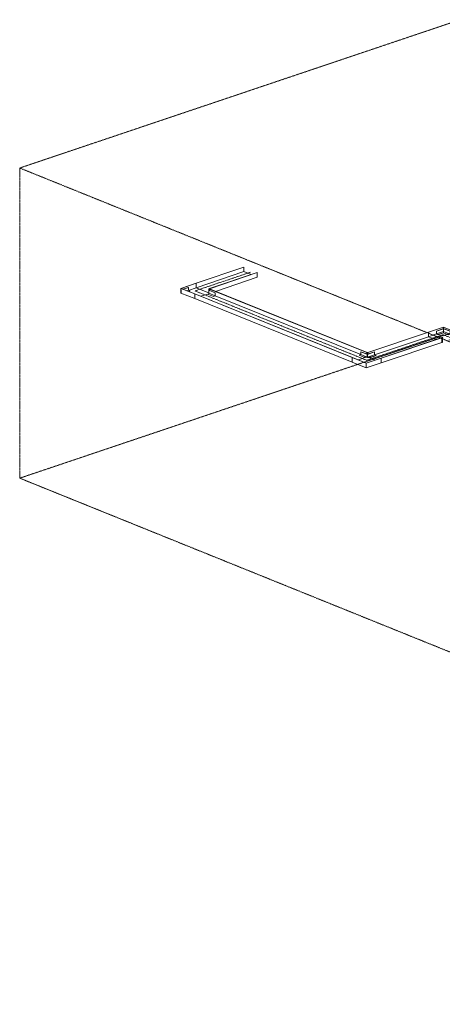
# Model space of a CAD drawing. Header units: millimetres. Extents: x 5617 to 168562, y 7718 to 149254.
# Tile 56 of 76: x 95301 to 99498, y 137081 to 146871. Entities that reach past the tile are written whole.
import ezdxf

# ---------------------------------------------------------------- set-up
doc = ezdxf.new("R2010")
doc.units = ezdxf.units.MM
doc.linetypes.add('Осевая', pattern=[14, 10, -2, 0, -2])
doc.linetypes.add('Скрыто_2_', pattern=[6, 3, -3])
doc.layers.add('Границы 3D вида', color=7, linetype='Скрыто_2_', lineweight=20, true_color=0x0080c0)
for name, color, linetype, lineweight in [('Кабельные лотки', 7, 'Continuous', 18), ('Осевая линия', 7, 'Осевая', 18), ('Соединительные детали кабельных лотков', 7, 'Continuous', 18)]:
    doc.layers.add(name, color=color, linetype=linetype, lineweight=lineweight)

# ---------------------------------------------------------------- blocks, each defined once
blk = doc.blocks.new('OSTEC_CLH - ЛН_ ЛП - СЛУМИ - Угол горизонтальный - ZS - Цинкование по методу Сендзимира-1215273-МКСС_К1_L01_1_КСБ_СС')
at = {"layer": 'Осевая линия'}
for p, q in [((80922.1, 141107), (80992.9, 141078.4)), ((80922.8, 141106.7), (80922.1, 141107)), ((81070.5, 141104.5), (80992.9, 141078.4))]:
    blk.add_line(p, q, dxfattribs=at)
at = {"layer": 'Соединительные детали кабельных лотков'}
for p, q in [((80848.3, 141105.4), (80850.2, 141106)), ((80848.3, 141058.9), (80848.3, 141105.4)), ((80986.5, 141049.5), (80848.3, 141105.4)), ((80986.7, 141050.8), (80850.2, 141106)), ((80909.6, 141081.9), (80987.2, 141108.1)), ((80986.5, 141049.5), (81137.9, 141100.5)), ((81136.2, 141101.2), (80986.7, 141050.8)), ((80994.1, 141154.5), (80996, 141155.1)), ((80994.1, 141139.7), (80994.1, 141154.5)), ((80999.2, 141152.5), (80994.1, 141154.5)), ((80996, 141155.1), (80999.4, 141153.8)), ((80999.2, 141152.5), (81004.8, 141154.3)), ((80999.2, 141137.6), (80999.2, 141152.5)), ((81003.1, 141155), (80999.4, 141153.8)), ((81004.8, 141154.3), (81003.1, 141155)), ((81004.8, 141154.3), (81004.8, 141139.5)), ((81076.7, 141081.1), (81011.1, 141107.7)), ((81137.9, 141100.5), (81136.2, 141101.2)), ((81137.9, 141100.5), (81137.9, 141054)), ((80986.5, 141003), (80848.3, 141058.9)), ((81137.9, 141054), (80986.5, 141003)), ((80986.5, 141003), (80986.5, 141049.5))]:
    blk.add_line(p, q, dxfattribs=at)
blk = doc.blocks.new('OSTEC_U - ЛН_ ЛП - СЛУМИ - OSTEC_U - ЛН_ ЛП - СЛУМИ-V119-МКСС_К1_L01_1_КСБ_СС')
at = {"layer": 'Соединительные детали кабельных лотков'}
for p, q in [((70605.6, 143534.6), (70623.3, 143540.6)), ((70605.6, 143534.6), (70653.5, 143515.3)), ((70605.6, 143533.8), (70605.6, 143534.6)), ((70653.5, 143514.4), (70605.6, 143533.8)), ((70624, 143569.7), (70623.3, 143569.5)), ((70623.3, 143569.5), (70687.4, 143543.6)), ((70623.3, 143540.6), (70623.3, 143569.5)), ((70623.3, 143540.6), (70686.6, 143515)), ((70687.4, 143544.1), (70624, 143569.7)), ((70686.5, 143543.6), (70686.5, 143513.8)), ((70686.6, 143543.4), (70687.4, 143543.6)), ((70686.6, 143543.4), (70686.6, 143513.7)), ((70756.9, 143567.5), (70687.4, 143544.1)), ((70687.4, 143543.6), (70757.5, 143567.2)), ((70687.4, 143543.6), (70687.4, 143514.7)), ((70687.4, 143543.6), (70688.1, 143543.4)), ((70687.4, 143514.7), (70687.4, 143543.6)), ((70688.1, 143513.6), (70688.1, 143543.4)), ((70688.1, 143514.9), (70757.5, 143538.3)), ((70688.3, 143513.8), (70688.3, 143543.6)), ((70721.3, 143514.1), (70773.7, 143531.8)), ((70773.7, 143530.9), (70721.3, 143513.3)), ((70757.5, 143567.2), (70756.9, 143567.5)), ((70757.5, 143567.2), (70757.5, 143538.3)), ((70757.5, 143538.3), (70773.7, 143531.8)), ((70773.7, 143531.8), (70773.7, 143530.9)), ((70653.5, 143515.3), (70686.6, 143514.7)), ((70653.5, 143514.4), (70653.5, 143515.3)), ((70687.4, 143513.8), (70653.5, 143514.4)), ((70721.3, 143513.3), (70687.4, 143513.8)), ((70688.6, 143514.7), (70721.3, 143514.1)), ((70721.3, 143514.1), (70721.3, 143513.3))]:
    blk.add_line(p, q, dxfattribs=at)
for points in [[(70686.8, 143543.8, 0), (70686.6, 143543.8, 0), (70686.5, 143543.7, 0), (70686.5, 143543.6, 0), (70686.5, 143543.6, 0), (70686.5, 143543.5, 0)], [(70688.1, 143543.4, 0), (70688.2, 143543.5, 0), (70688.3, 143543.5, 0), (70688.3, 143543.6, 0), (70688.2, 143543.7, 0), (70688.2, 143543.7, 0), (70688, 143543.8, 0)], [(70686.5, 143513.7, 0), (70686.5, 143513.8, 0), (70686.5, 143513.9, 0)], [(70688.3, 143513.8, 0), (70688.3, 143513.8, 0), (70688.2, 143513.7, 0), (70688.1, 143513.6, 0)]]:
    blk.add_polyline3d(points, dxfattribs=at)
blk = doc.blocks.new('OSTEC_CLH - ЛН_ ЛП - СЛУМИ - Угол горизонтальный - ZS - Цинкование по методу Сендзимира-V120-МКСС_К1_L01_1_КСБ_СС')
at = {"layer": 'Осевая линия'}
for p, q in [((69053.3, 144200.3), (68975.8, 144174.2)), ((69046.5, 144145.6), (68975.8, 144174.2)), ((69052.6, 144200.1), (69053.3, 144200.3))]:
    blk.add_line(p, q, dxfattribs=at)
at = {"layer": 'Соединительные детали кабельных лотков'}
for p, q in [((68834.5, 144199.8), (68985.9, 144250.8)), ((68838.1, 144199.7), (68987.6, 144250.1)), ((68910, 144179.9), (68987.6, 144206)), ((68985.9, 144250.8), (68987.6, 144250.1)), ((68987.6, 144250.1), (68987.6, 144206)), ((68987.6, 144206), (69111.7, 144155.8)), ((68834.5, 144153.3), (68834.5, 144199.8)), ((68834.5, 144199.8), (68972.7, 144143.9)), ((68972.7, 144097.4), (68834.5, 144153.3)), ((68974.6, 144144.5), (68838.1, 144199.7)), ((68972.7, 144143.9), (68974.6, 144144.5)), ((68972.7, 144143.9), (68972.7, 144097.4)), ((69034, 144120.5), (69111.5, 144146.6)), ((69113.4, 144195.1), (69119, 144197)), ((69113.4, 144180.2), (69113.4, 144195.1)), ((69113.4, 144195.1), (69118.5, 144193)), ((69120.7, 144196.3), (69117, 144195)), ((69120.4, 144193.7), (69117, 144195)), ((69118.5, 144193), (69120.4, 144193.7)), ((69118.5, 144193), (69118.5, 144178.2)), ((69119, 144195.7), (69119, 144197)), ((69119, 144197), (69120.7, 144196.3)), ((69120.7, 144196.3), (69120.7, 144193.6))]:
    blk.add_line(p, q, dxfattribs=at)
blk = doc.blocks.new('OSTEC_U - ЛН_ ЛП - СЛУМИ - OSTEC_U - ЛН_ ЛП - СЛУМИ-V121-МКСС_К1_L01_1_КСБ_СС')
at = {"layer": 'Соединительные детали кабельных лотков'}
for p, q in [((68908.9, 144209.2), (68857.5, 144191.9)), ((68858.1, 144191.7), (68909.5, 144209)), ((68909.5, 144209), (68908.9, 144209.2)), ((68909.5, 144209), (68909.5, 144180.1)), ((68838.4, 144185.4), (68838.4, 144155.6)), ((68838.4, 144185.4), (68838.4, 144155.6)), ((68897, 144175.9), (68909.5, 144180.1)), ((68909.5, 144180.1), (68925.7, 144173.6)), ((68913.2, 144169.3), (68925.7, 144173.6)), ((68925.7, 144172.7), (68914.3, 144168.9)), ((68925.7, 144173.6), (68925.7, 144172.7))]:
    blk.add_line(p, q, dxfattribs=at)
blk = doc.blocks.new('OSTEC_U - ЛН_ ЛП - СЛУМИ - OSTEC_U - ЛН_ ЛП - СЛУМИ-V122-МКСС_К1_L01_1_КСБ_СС')
at = {"layer": 'Соединительные детали кабельных лотков'}
for p, q in [((69112.2, 144151.9), (69110.6, 144139.3)), ((69110.6, 144139.3), (69158.5, 144120)), ((69110.6, 144139.3), (69110.6, 144138.5)), ((69158.5, 144119.1), (69110.6, 144138.5)), ((69112.2, 144180.8), (69111.6, 144180.5)), ((69111.6, 144150.8), (69111.6, 144180.5)), ((69111.7, 144181), (69112.2, 144180.8)), ((69111.7, 144181), (69111.7, 144151.3)), ((69113.4, 144181.2), (69112.2, 144180.8)), ((69112.2, 144180.8), (69176.2, 144154.9)), ((69112.2, 144151.9), (69176.2, 144125.9)), ((69176.9, 144155.1), (69112.8, 144181)), ((69176.2, 144125.9), (69158.5, 144120)), ((69176.9, 144125.3), (69158.5, 144119.1)), ((69158.5, 144120), (69158.5, 144119.1)), ((69176.2, 144154.9), (69176.9, 144155.1)), ((69176.2, 144154.9), (69176.2, 144125.9)), ((69176.9, 144155.1), (69176.9, 144125.3))]:
    blk.add_line(p, q, dxfattribs=at)
for points in [[(69111.6, 144180.5, 0), (69111.8, 144180.5, 0), (69112, 144180.4, 0), (69112.2, 144180.4, 0), (69112.4, 144180.4, 0), (69112.6, 144180.5, 0), (69112.8, 144180.5, 0)], [(69112, 144150.7, 0), (69111.8, 144150.7, 0), (69111.6, 144150.8, 0)], [(69112.7, 144181, 0), (69112.5, 144181.1, 0), (69112.3, 144181.1, 0)]]:
    blk.add_polyline3d(points, dxfattribs=at)
blk = doc.blocks.new('OSTEC_CLH - ЛН_ ЛП - СЛУМИ - Угол горизонтальный - ZS - Цинкование по методу Сендзимира-V105-МКСС_К1_L01_1_КСБ_СС')
at = {"layer": 'Осевая линия'}
for p, q in [((81343.8, 141196.6), (81421.3, 141222.8)), ((81492.1, 141194.1), (81421.3, 141222.8)), ((81491.4, 141194.4), (81492.1, 141194.1))]:
    blk.add_line(p, q, dxfattribs=at)
at = {"layer": 'Соединительные детали кабельных лотков'}
for p, q in [((81427.8, 141298.2), (81276.3, 141247.1)), ((81278.1, 141246.4), (81427.6, 141296.8)), ((81427.6, 141296.8), (81564.1, 141241.6)), ((81427.6, 141296.8), (81427.6, 141282)), ((81427.8, 141298.2), (81566, 141242.2)), ((81276.3, 141247.1), (81278.1, 141246.4)), ((81278.1, 141202.3), (81278.1, 141246.4)), ((81357.9, 141229.2), (81278.1, 141202.3)), ((81278.1, 141202.3), (81350, 141173.2)), ((81415, 141195.2), (81409.5, 141193.3)), ((81409.5, 141193.3), (81411.2, 141192.6)), ((81411.2, 141192.6), (81414.9, 141193.8)), ((81411.2, 141146.1), (81411.2, 141192.6)), ((81418.2, 141192.5), (81414.9, 141193.8)), ((81414.9, 141193.8), (81414.9, 141147.4)), ((81415, 141195.2), (81420.1, 141193.1)), ((81420.1, 141193.1), (81418.2, 141192.5)), ((81418.2, 141192.5), (81418.2, 141146)), ((81564.1, 141197.5), (81479.6, 141169)), ((81491.1, 141227), (81564.1, 141197.5)), ((81566, 141242.2), (81564.1, 141241.6)), ((81564.1, 141241.6), (81564.1, 141197.5)), ((81414.9, 141147.4), (81411.2, 141146.1)), ((81414.9, 141147.4), (81418.2, 141146))]:
    blk.add_line(p, q, dxfattribs=at)
blk = doc.blocks.new('OSTEC_U - ЛН_ ЛП - СЛУМИ - OSTEC_U - ЛН_ ЛП - СЛУМИ-V128-МКСС_К1_L01_1_КСБ_СС')
at = {"layer": 'Соединительные детали кабельных лотков'}
for p, q in [((71443.9, 143799), (71373.7, 143775.3)), ((71373.7, 143775.3), (71374.3, 143775.1)), ((71373.7, 143745.6), (71373.7, 143775.3)), ((71390.5, 143738.8), (71373.7, 143745.6)), ((71374.3, 143775.1), (71444.5, 143798.7)), ((71374.3, 143746.2), (71374.3, 143775.1)), ((71374.3, 143746.2), (71444.5, 143769.8)), ((71390.5, 143739.6), (71374.3, 143746.2)), ((71390.5, 143739.6), (71442.9, 143757.3)), ((71442.9, 143756.5), (71390.5, 143738.8)), ((71390.5, 143738.8), (71390.5, 143739.6)), ((71442.9, 143757.3), (71444.5, 143769.8)), ((71444.5, 143769.8), (71442.9, 143757.3)), ((71442.9, 143756.5), (71442.9, 143757.3)), ((71442.9, 143757.3), (71490.8, 143738)), ((71442.9, 143757.3), (71442.9, 143756.5)), ((71490.8, 143737.1), (71442.9, 143756.5)), ((71444, 143799), (71444.5, 143798.7)), ((71444.5, 143798.7), (71445, 143799)), ((71444.5, 143769.8), (71444.5, 143798.7)), ((71444.5, 143798.7), (71508.5, 143772.8)), ((71444.5, 143798.7), (71444.5, 143769.8)), ((71444.5, 143769.8), (71508.5, 143743.9)), ((71444.8, 143799), (71444.6, 143799.1)), ((71509.2, 143773.1), (71445.1, 143799)), ((71508.5, 143743.9), (71490.8, 143738)), ((71509.2, 143743.3), (71490.8, 143737.1)), ((71490.8, 143738), (71490.8, 143737.1)), ((71508.5, 143772.8), (71509.2, 143773.1)), ((71508.5, 143772.8), (71508.5, 143743.9)), ((71509.2, 143773.1), (71509.2, 143743.3))]:
    blk.add_line(p, q, dxfattribs=at)
blk.add_polyline3d([(71444.8, 143799, 0), (71444.6, 143799.1, 0), (71444.4, 143799.1, 0)], dxfattribs=at)

msp = doc.modelspace()

# ---------------------------------------------------------------- linework, layer by layer
at = {"layer": 'Границы 3D вида'}
for p, q in [((99676.6, 146870.9), (95300.8, 145396.2)), ((95300.8, 142312.4), (95300.8, 145396.2)), ((108233.2, 140165), (95300.8, 145396.2)), ((95300.8, 142312.4), (99676.6, 143787.1)), ((108233.2, 137081.2), (95300.8, 142312.4))]:
    msp.add_line(p, q, dxfattribs=at)
at = {"layer": 'Кабельные лотки'}
for p, q in [((97052.4, 144250.8), (97525.8, 144410.4)), ((97054.1, 144250.1), (97527.5, 144409.7)), ((97525.8, 144410.4), (97527.5, 144409.7)), ((97527.5, 144409.7), (97527.5, 144365.6)), ((97054.1, 144206), (97527.5, 144365.6)), ((97185.5, 144197), (97659, 144356.5)), ((97187.2, 144196.3), (97660.7, 144355.8)), ((97246.2, 144169.7), (97660.7, 144309.4)), ((97527.5, 144365.6), (97599.5, 144336.5)), ((97659, 144356.5), (97660.7, 144355.8)), ((97660.7, 144355.8), (97660.7, 144309.4)), ((97054.1, 144250.1), (97052.4, 144250.8)), ((97054.1, 144206), (97054.1, 144250.1)), ((97178.2, 144155.8), (97054.1, 144206)), ((97039.2, 144143.9), (97041.1, 144144.5)), ((97039.2, 144097.4), (97039.2, 144143.9)), ((98603, 143511.3), (97039.2, 144143.9)), ((98604.9, 143512), (97041.1, 144144.5)), ((97100.6, 144120.5), (97178, 144146.6)), ((97185, 144193), (97186.9, 144193.7)), ((97185, 144178.2), (97185, 144193)), ((98748.9, 143560.5), (97185, 144193)), ((97187.2, 144196.3), (97185.5, 144197)), ((97185.5, 144197), (97185.5, 144195.7)), ((98750.7, 143561.1), (97186.9, 144193.7)), ((97187.2, 144193.6), (97187.2, 144196.3)), ((98689.4, 143540.4), (97242.3, 144125.8)), ((98603, 143464.9), (97039.2, 144097.4)), ((98757.8, 143561), (99359.8, 143763.9)), ((98759.5, 143560.3), (99361.5, 143763.2)), ((98824.6, 143538.1), (99361.5, 143719.1)), ((99359.8, 143763.9), (99361.5, 143763.2)), ((99361.5, 143763.2), (99361.5, 143719.1)), ((99361.5, 143719.1), (99433.4, 143690)), ((98890.9, 143507.1), (99492.9, 143710)), ((98892.6, 143506.5), (99494.6, 143709.3)), ((98892.6, 143460), (99494.6, 143662.9)), ((99492.9, 143710), (99494.6, 143709.3)), ((99494.6, 143709.3), (99494.6, 143662.9)), ((98750.7, 143561.1), (98748.9, 143560.5)), ((98748.9, 143560.5), (98748.9, 143545.6)), ((98759.5, 143560.3), (98757.8, 143561)), ((98759.5, 143545.5), (98759.5, 143560.3)), ((98604.9, 143512), (98603, 143511.3)), ((98603, 143511.3), (98603, 143464.9)), ((98742, 143514), (98664.4, 143487.9)), ((98831.4, 143487.1), (98765.8, 143513.6)), ((98892.6, 143506.5), (98890.9, 143507.1)), ((98892.6, 143460), (98892.6, 143506.5))]:
    msp.add_line(p, q, dxfattribs=at)
at = {"layer": 'Осевая линия'}
for p, q in [((97119.8, 144200.3), (97593.2, 144359.9)), ((98676.9, 143513), (97113.1, 144145.6)), ((98825.2, 143510.5), (99427.2, 143713.4))]:
    msp.add_line(p, q, dxfattribs=at)

# ---------------------------------------------------------------- block references
at = {"layer": 'Соединительные детали кабельных лотков'}
for name, p in [('OSTEC_CLH - ЛН_ ЛП - СЛУМИ - Угол горизонтальный - ZS - Цинкование по методу Сендзимира-V120-МКСС_К1_L01_1_КСБ_СС', (28066.5, 0)), ('OSTEC_U - ЛН_ ЛП - СЛУМИ - OSTEC_U - ЛН_ ЛП - СЛУМИ-V121-МКСС_К1_L01_1_КСБ_СС', (28066.5, 0)), ('OSTEC_U - ЛН_ ЛП - СЛУМИ - OSTEC_U - ЛН_ ЛП - СЛУМИ-V122-МКСС_К1_L01_1_КСБ_СС', (28066.5, 0)), ('OSTEC_CLH - ЛН_ ЛП - СЛУМИ - Угол горизонтальный - ZS - Цинкование по методу Сендзимира-V105-МКСС_К1_L01_1_КСБ_СС', (18083.5, 2516.7)), ('OSTEC_U - ЛН_ ЛП - СЛУМИ - OSTEC_U - ЛН_ ЛП - СЛУМИ-V128-МКСС_К1_L01_1_КСБ_СС', (28066.5, 0)), ('OSTEC_CLH - ЛН_ ЛП - СЛУМИ - Угол горизонтальный - ZS - Цинкование по методу Сендзимира-1215273-МКСС_К1_L01_1_КСБ_СС', (17754.7, 2406)), ('OSTEC_U - ЛН_ ЛП - СЛУМИ - OSTEC_U - ЛН_ ЛП - СЛУМИ-V119-МКСС_К1_L01_1_КСБ_СС', (28066.5, 0))]:
    msp.add_blockref(name, p, dxfattribs=at)

doc.saveas('drawing.dxf')
